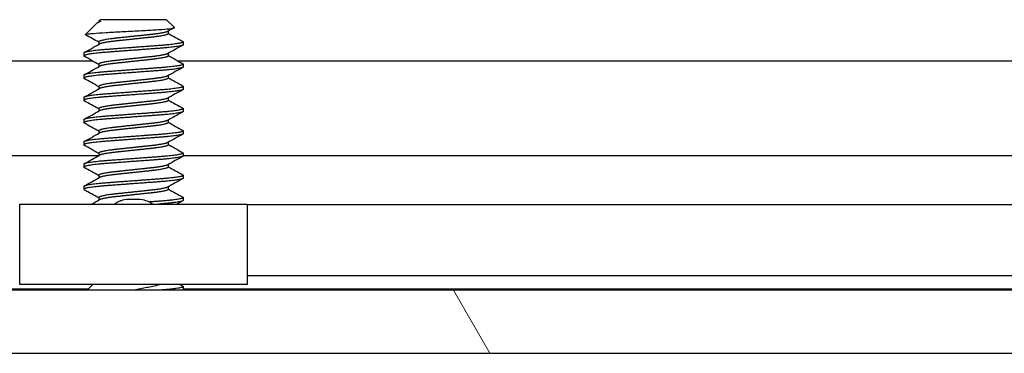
# Model space of a CAD drawing. Header units: millimetres. Extents: x 56 to 1798, y 64 to 1375.
# Tile 20 of 71: x 542 to 570, y 1197 to 1207. Entities that reach past the tile are written whole.
import ezdxf

# ---------------------------------------------------------------- set-up
doc = ezdxf.new("R2010")
doc.units = ezdxf.units.MM
doc.header["$LTSCALE"] = 6.666667
doc.layers.add('Hatch (ANSI)', color=7, linetype='Continuous', lineweight=18)
doc.layers.add('Visible (ANSI)', color=7, linetype='Continuous', lineweight=25)

msp = doc.modelspace()

# ---------------------------------------------------------------- hatches: boundary and pattern name
at = {"layer": 'Hatch (ANSI)'}
h = msp.add_hatch(dxfattribs=at)
h.set_pattern_fill('ANSI31', color=256, scale=169.333333, angle=75, style=0)
h.set_pattern_definition([(120, (0, 0), (-18.33087, -10.58333), [])])
h.paths.add_polyline_path([(637.5598, 1197.4603), (638.779, 1198.8628), (638.779, 1199.2637), (248, 1199.2637), (248, 1198.8628), (249.2192, 1197.4603)])
h.paths.add_polyline_path([(647.1102, 1197.4603), (647.1102, 1199.2637), (642.843, 1199.2637), (642.843, 1198.8628), (644.0622, 1197.4603)])
h.paths.add_polyline_path([(239.6688, 1199.2637), (239.6688, 1197.4603), (242.7168, 1197.4603), (243.936, 1198.8628), (243.936, 1199.2637)])

# ---------------------------------------------------------------- linework, layer by layer
at = {"layer": 'Visible (ANSI)'}
for p, q in [((543.9233, 1206.8652), (543.6182, 1206.5601)), ((543.9757, 1206.9022), (544.0126, 1206.9231)), ((544.0434, 1206.9853), (543.9967, 1206.9386)), ((544.0508, 1206.9386), (543.9967, 1206.9386)), ((543.9967, 1206.9386), (543.9967, 1206.9141)), ((545.9357, 1206.9853), (544.0434, 1206.9853)), ((545.9357, 1206.9853), (546.1566, 1206.7643)), ((545.9824, 1206.6595), (545.9824, 1206.5884)), ((543.9967, 1206.3503), (543.9967, 1206.2791)), ((546.4119, 1206.3503), (546.4119, 1206.2709)), ((543.5671, 1206.0328), (543.5671, 1205.9534)), ((545.9824, 1206.0245), (545.9824, 1205.9534)), ((343.0475, 1205.8128), (543.8084, 1205.8128)), ((546.2475, 1205.8128), (639.6299, 1205.8128)), ((543.9967, 1205.7153), (543.9967, 1205.6441)), ((546.4119, 1205.7153), (546.4119, 1205.6359)), ((543.5671, 1205.3978), (543.5671, 1205.3184)), ((545.9824, 1205.3895), (545.9824, 1205.3184)), ((543.9967, 1205.0803), (543.9967, 1205.0091)), ((546.4119, 1205.0803), (546.4119, 1205.0009)), ((543.5671, 1204.7628), (543.5671, 1204.6834)), ((545.9824, 1204.7545), (545.9824, 1204.6834)), ((543.9967, 1204.4453), (543.9967, 1204.3741)), ((546.4119, 1204.4453), (546.4119, 1204.3659)), ((543.5671, 1204.1278), (543.5671, 1204.0484)), ((545.9824, 1204.1195), (545.9824, 1204.0484)), ((543.9967, 1203.8103), (543.9967, 1203.7391)), ((546.4119, 1203.8103), (546.4119, 1203.7309)), ((543.5671, 1203.4928), (543.5671, 1203.4134)), ((545.9824, 1203.4845), (545.9824, 1203.4134)), ((343.2119, 1203.1062), (543.9967, 1203.1062)), ((543.9967, 1203.1753), (543.9967, 1203.1041)), ((546.4119, 1203.1753), (546.4119, 1203.0959)), ((546.4119, 1203.1062), (639.8182, 1203.1062)), ((543.5671, 1202.8578), (543.5671, 1202.7784)), ((545.9824, 1202.8495), (545.9824, 1202.7784)), ((543.9967, 1202.5403), (543.9967, 1202.4691)), ((546.4119, 1202.5403), (546.4119, 1202.4609)), ((543.5671, 1202.2228), (543.5671, 1202.1434)), ((545.9824, 1202.2145), (545.9824, 1202.1434)), ((543.9967, 1201.9053), (543.9967, 1201.8341)), ((546.4119, 1201.9053), (546.4119, 1201.8259)), ((541.7395, 1199.4203), (541.7395, 1201.7203)), ((541.7395, 1201.7203), (548.2395, 1201.7203)), ((548.2395, 1201.7203), (548.2395, 1199.4203)), ((635.9369, 1201.7023), (548.2395, 1201.7023)), ((635.4237, 1199.6703), (548.2395, 1199.6703)), ((543.6943, 1199.2893), (343.2119, 1199.2893)), ((548.2395, 1199.4203), (541.7395, 1199.4203)), ((543.8253, 1199.4203), (543.6687, 1199.2637)), ((546.4012, 1199.2742), (546.3823, 1199.2637)), ((546.4119, 1199.3653), (546.4119, 1199.2859)), ((639.5158, 1199.2893), (546.4119, 1199.2893)), ((638.779, 1199.2637), (248, 1199.2637)), ((249.2192, 1197.4603), (637.5598, 1197.4603))]:
    msp.add_line(p, q, dxfattribs=at)
msp.add_ellipse((544.9895, 1201.8169), major_axis=(0.343, 0), ratio=0.1068566, start_param=0.4127074, end_param=2.7288852, dxfattribs=at)
for points in [[(544.0508, 1206.9386), (543.9886, 1206.9119), (543.9454, 1206.8873), (543.9233, 1206.8652)], [(546.1526, 1206.7551), (546.0905, 1206.7204), (546.0285, 1206.6855), (545.9665, 1206.6506)], [(545.9824, 1206.5966), (546.1218, 1206.5181), (546.2615, 1206.4399), (546.4012, 1206.3619)], [(543.6216, 1206.5523), (543.6169, 1206.555), (543.6157, 1206.5576), (543.6182, 1206.5601)], [(543.9967, 1206.342), (543.8718, 1206.4124), (543.7467, 1206.4824), (543.6216, 1206.5523)], [(543.5779, 1206.0444), (543.7229, 1206.1254), (543.8679, 1206.2065), (544.0126, 1206.2881)], [(546.4012, 1206.2592), (546.2562, 1206.1782), (546.1112, 1206.0971), (545.9665, 1206.0156)], [(543.9967, 1205.707), (543.8573, 1205.7855), (543.7176, 1205.8637), (543.5779, 1205.9417)], [(545.9824, 1205.9616), (546.1218, 1205.8831), (546.2615, 1205.8049), (546.4012, 1205.7269)], [(543.5779, 1205.4094), (543.7229, 1205.4904), (543.8679, 1205.5715), (544.0126, 1205.6531)], [(546.4012, 1205.6242), (546.2562, 1205.5432), (546.1112, 1205.4621), (545.9665, 1205.3806)], [(543.9967, 1205.072), (543.8573, 1205.1505), (543.7176, 1205.2287), (543.5779, 1205.3067)], [(545.9824, 1205.3266), (546.1218, 1205.2481), (546.2615, 1205.1699), (546.4012, 1205.0919)], [(543.5779, 1204.7744), (543.7229, 1204.8554), (543.8679, 1204.9365), (544.0126, 1205.0181)], [(546.4012, 1204.9892), (546.2562, 1204.9082), (546.1112, 1204.8271), (545.9665, 1204.7456)], [(543.9967, 1204.437), (543.8573, 1204.5155), (543.7176, 1204.5937), (543.5779, 1204.6717)], [(545.9824, 1204.6916), (546.1218, 1204.6131), (546.2615, 1204.5349), (546.4012, 1204.4569)], [(543.5779, 1204.1394), (543.7229, 1204.2204), (543.8679, 1204.3015), (544.0126, 1204.3831)], [(546.4012, 1204.3542), (546.2562, 1204.2732), (546.1112, 1204.1921), (545.9665, 1204.1106)], [(545.9824, 1204.0566), (546.1218, 1203.9781), (546.2615, 1203.8999), (546.4012, 1203.8219)], [(543.9967, 1203.802), (543.8573, 1203.8805), (543.7176, 1203.9587), (543.5779, 1204.0367)], [(543.5779, 1203.5044), (543.7229, 1203.5854), (543.8679, 1203.6665), (544.0126, 1203.7481)], [(546.4012, 1203.7192), (546.2562, 1203.6382), (546.1112, 1203.5571), (545.9665, 1203.4756)], [(543.9967, 1203.167), (543.8573, 1203.2455), (543.7176, 1203.3237), (543.5779, 1203.4017)], [(545.9824, 1203.4216), (546.1218, 1203.3431), (546.2615, 1203.2649), (546.4012, 1203.1869)], [(543.5779, 1202.8694), (543.7229, 1202.9504), (543.8679, 1203.0315), (544.0126, 1203.1131)], [(546.4012, 1203.0842), (546.2562, 1203.0032), (546.1112, 1202.9221), (545.9665, 1202.8406)], [(543.9967, 1202.532), (543.8573, 1202.6105), (543.7176, 1202.6887), (543.5779, 1202.7667)], [(545.9824, 1202.7866), (546.1218, 1202.7081), (546.2615, 1202.6299), (546.4012, 1202.5519)], [(543.5779, 1202.2344), (543.7229, 1202.3154), (543.8679, 1202.3965), (544.0126, 1202.4781)], [(546.4012, 1202.4492), (546.2562, 1202.3682), (546.1112, 1202.2871), (545.9665, 1202.2056)], [(543.9967, 1201.897), (543.8573, 1201.9755), (543.7176, 1202.0537), (543.5779, 1202.1317)], [(545.9824, 1202.1516), (546.1218, 1202.0731), (546.2615, 1201.9949), (546.4012, 1201.9169)], [(543.794, 1201.7203), (543.8669, 1201.7611), (543.9398, 1201.802), (544.0126, 1201.8431)], [(546.4012, 1201.8142), (546.3452, 1201.7829), (546.2891, 1201.7516), (546.2331, 1201.7203)], [(546.3236, 1199.4203), (546.3495, 1199.4058), (546.3753, 1199.3913), (546.4012, 1199.3769)]]:
    msp.add_open_spline(points, degree=3, dxfattribs=at)
for points, weights in [([(544.0508, 1206.9386), (544.0261, 1206.9307), (544.0126, 1206.9231)], [0.941670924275, 0.948650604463, 0.961256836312]), ([(546.4012, 1206.3619), (546.4119, 1206.3559), (546.4119, 1206.3503)], [0.971473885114, 0.983771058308, 1]), ([(543.5671, 1205.9534), (543.5671, 1205.9477), (543.5779, 1205.9417)], [1, 0.983771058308, 0.971473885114]), ([(546.4012, 1205.7269), (546.4119, 1205.7209), (546.4119, 1205.7153)], [0.971473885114, 0.983771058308, 1]), ([(543.5671, 1205.3184), (543.5671, 1205.3127), (543.5779, 1205.3067)], [1, 0.983771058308, 0.971473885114]), ([(546.4012, 1205.0919), (546.4119, 1205.0859), (546.4119, 1205.0803)], [0.971473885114, 0.983771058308, 1]), ([(543.5671, 1204.6834), (543.5671, 1204.6777), (543.5779, 1204.6717)], [1, 0.983771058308, 0.971473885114]), ([(546.4012, 1204.4569), (546.4119, 1204.4509), (546.4119, 1204.4453)], [0.971473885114, 0.983771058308, 1]), ([(543.5671, 1204.0484), (543.5671, 1204.0427), (543.5779, 1204.0367)], [1, 0.983771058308, 0.971473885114]), ([(546.4012, 1203.8219), (546.4119, 1203.8159), (546.4119, 1203.8103)], [0.971473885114, 0.983771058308, 1]), ([(543.5671, 1203.4134), (543.5671, 1203.4077), (543.5779, 1203.4017)], [1, 0.983771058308, 0.971473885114]), ([(546.4012, 1203.1869), (546.4119, 1203.1809), (546.4119, 1203.1753)], [0.971473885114, 0.983771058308, 1]), ([(543.5671, 1202.7784), (543.5671, 1202.7727), (543.5779, 1202.7667)], [1, 0.983771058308, 0.971473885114]), ([(546.4012, 1202.5519), (546.4119, 1202.5459), (546.4119, 1202.5403)], [0.971473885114, 0.983771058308, 1]), ([(543.5671, 1202.1434), (543.5671, 1202.1377), (543.5779, 1202.1317)], [1, 0.983771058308, 0.971473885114]), ([(546.4119, 1201.8259), (546.4119, 1201.7731), (545.7035, 1201.7203)], [1, 0.86632964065, 0.999392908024]), ([(546.4012, 1201.9169), (546.4119, 1201.9109), (546.4119, 1201.9053)], [0.971473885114, 0.983771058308, 1]), ([(546.4119, 1199.3653), (546.4119, 1199.3151), (545.7562, 1199.2637)], [1, 0.872099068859, 0.988403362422]), ([(546.4119, 1199.2859), (546.4119, 1199.2753), (546.3747, 1199.2637)], [1, 0.970058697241, 0.953500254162]), ([(546.4012, 1199.3769), (546.4119, 1199.3709), (546.4119, 1199.3653)], [0.971473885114, 0.983771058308, 1])]:
    msp.add_rational_spline(points, weights, degree=2, dxfattribs=at)
for points, knots in [([(543.6182, 1206.5601), (543.625, 1206.5669), (543.6569, 1206.573), (543.7293, 1206.5838), (543.7831, 1206.5898), (543.9445, 1206.6043), (544.0634, 1206.6128), (544.2695, 1206.6247), (544.3434, 1206.6284), (544.5745, 1206.6403), (544.7401, 1206.6489), (545.0734, 1206.6667), (545.2378, 1206.6756), (545.5121, 1206.6909), (545.6608, 1206.6984), (545.9059, 1206.7165), (545.9919, 1206.7249), (546.0906, 1206.7386), (546.1185, 1206.7438), (546.1588, 1206.7554), (546.1603, 1206.7606), (546.1566, 1206.7643)], [-0.3275077, -0.3275077, -0.3275077, -0.3275077, -0.298679, -0.298679, -0.26513723, -0.26513723, -0.21824944, -0.21824944, -0.19498337, -0.19498337, -0.1484776, -0.1484776, -0.10250817, -0.10250817, -0.06653819, -0.06653819, -0.03897493, -0.03897493, -0.02198565, -0.02198565, -0.000001, -0.000001, -0.000001, -0.000001]), ([(544.4395, 1201.7202), (544.4583, 1201.7346), (544.478, 1201.7479), (544.5257, 1201.7763), (544.5545, 1201.7905), (544.614, 1201.8145), (544.6451, 1201.8242), (544.6754, 1201.8316)], [0.012495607, 0.012495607, 0.012495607, 0.012495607, 0.0195994, 0.0195994, 0.029259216, 0.029259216, 0.039250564, 0.039250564, 0.039250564, 0.039250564]), ([(545.3037, 1201.8316), (545.3469, 1201.8211), (545.3917, 1201.8056), (545.4709, 1201.7673), (545.5066, 1201.7455), (545.5396, 1201.7202)], [0, 0, 0, 0, 0.014245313, 0.014245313, 0.026722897, 0.026722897, 0.026722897, 0.026722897]), ([(545.7467, 1199.4203), (545.739, 1199.4179), (545.7312, 1199.4156), (545.607, 1199.3801), (545.4732, 1199.3549), (545.255, 1199.3108), (545.1297, 1199.287), (544.9999, 1199.2637)], [-0.078849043, -0.078849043, -0.078849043, -0.078849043, -0.076431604, -0.076431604, -0.041316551, -0.041316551, -0.001073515, -0.001073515, -0.001073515, -0.001073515])]:
    msp.add_open_spline(points, degree=3, knots=knots, dxfattribs=at)
for points, weights, knots in [([(545.9665, 1206.6506), (545.8845, 1206.6044), (545.4859, 1206.5619), (545.2556, 1206.5374), (544.9895, 1206.509)], [0.961256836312, 0.889515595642, 1, 0.933012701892, 0.933012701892], [0.064326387, 0.064326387, 0.064326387, 0.072916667, 0.072916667, 0.078125, 0.078125, 0.078125]), ([(545.9824, 1206.5884), (545.9824, 1206.5355), (545.4859, 1206.4825), (545.2556, 1206.458), (544.9895, 1206.4296)], [1, 0.866025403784, 1, 0.933012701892, 0.933012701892], [0.0625, 0.0625, 0.0625, 0.072916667, 0.072916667, 0.078125, 0.078125, 0.078125]), ([(546.4119, 1206.3503), (546.4119, 1206.2973), (545.7007, 1206.2444), (544.9895, 1206.1915), (544.2783, 1206.1386), (543.5671, 1206.0857), (543.5671, 1206.0328)], [1, 0.866025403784, 1, 0.866025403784, 1, 0.866025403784, 1], [0.0625, 0.0625, 0.0625, 0.072916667, 0.072916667, 0.083333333, 0.083333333, 0.09375, 0.09375, 0.09375]), ([(544.9895, 1206.509), (544.7235, 1206.4806), (544.4931, 1206.4561), (543.9967, 1206.4032), (543.9967, 1206.3503)], [0.933012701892, 0.933012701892, 1, 0.866025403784, 1], [0.078125, 0.078125, 0.078125, 0.083333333, 0.083333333, 0.09375, 0.09375, 0.09375]), ([(544.9895, 1206.4296), (544.7235, 1206.4013), (544.4931, 1206.3767), (544.0946, 1206.3342), (544.0126, 1206.2881)], [0.933012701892, 0.933012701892, 1, 0.889515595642, 0.961256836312], [0.078125, 0.078125, 0.078125, 0.083333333, 0.083333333, 0.091923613, 0.091923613, 0.091923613]), ([(546.4119, 1206.2709), (546.4119, 1206.218), (545.7007, 1206.165), (544.9895, 1206.1121), (544.2783, 1206.0592), (543.5671, 1206.0063), (543.5671, 1205.9534)], [1, 0.866025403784, 1, 0.866025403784, 1, 0.866025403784, 1], [0.125, 0.125, 0.125, 0.135416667, 0.135416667, 0.145833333, 0.145833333, 0.15625, 0.15625, 0.15625]), ([(545.9665, 1206.0156), (545.8845, 1205.9694), (545.4859, 1205.9269), (545.2556, 1205.9024), (544.9895, 1205.874)], [0.961256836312, 0.889515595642, 1, 0.933012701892, 0.933012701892], [0.126826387, 0.126826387, 0.126826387, 0.135416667, 0.135416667, 0.140625, 0.140625, 0.140625]), ([(544.9895, 1205.874), (544.7235, 1205.8456), (544.4931, 1205.8211), (543.9967, 1205.7682), (543.9967, 1205.7153)], [0.933012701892, 0.933012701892, 1, 0.866025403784, 1], [0.140625, 0.140625, 0.140625, 0.145833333, 0.145833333, 0.15625, 0.15625, 0.15625]), ([(544.9895, 1205.7946), (544.7235, 1205.7663), (544.4931, 1205.7417), (544.0946, 1205.6992), (544.0126, 1205.6531)], [0.933012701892, 0.933012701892, 1, 0.889515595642, 0.961256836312], [0.140625, 0.140625, 0.140625, 0.145833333, 0.145833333, 0.154423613, 0.154423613, 0.154423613]), ([(545.9824, 1205.9534), (545.9824, 1205.9005), (545.4859, 1205.8475), (545.2556, 1205.823), (544.9895, 1205.7946)], [1, 0.866025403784, 1, 0.933012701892, 0.933012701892], [0.125, 0.125, 0.125, 0.135416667, 0.135416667, 0.140625, 0.140625, 0.140625]), ([(546.4119, 1205.7153), (546.4119, 1205.6623), (545.7007, 1205.6094), (544.9895, 1205.5565), (544.2783, 1205.5036), (543.5671, 1205.4507), (543.5671, 1205.3978)], [1, 0.866025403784, 1, 0.866025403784, 1, 0.866025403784, 1], [0.125, 0.125, 0.125, 0.135416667, 0.135416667, 0.145833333, 0.145833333, 0.15625, 0.15625, 0.15625]), ([(546.4119, 1205.6359), (546.4119, 1205.583), (545.7007, 1205.53), (544.9895, 1205.4771), (544.2783, 1205.4242), (543.5671, 1205.3713), (543.5671, 1205.3184)], [1, 0.866025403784, 1, 0.866025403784, 1, 0.866025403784, 1], [0.1875, 0.1875, 0.1875, 0.197916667, 0.197916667, 0.208333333, 0.208333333, 0.21875, 0.21875, 0.21875]), ([(544.9895, 1205.239), (544.7235, 1205.2106), (544.4931, 1205.1861), (543.9967, 1205.1332), (543.9967, 1205.0803)], [0.933012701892, 0.933012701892, 1, 0.866025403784, 1], [0.203125, 0.203125, 0.203125, 0.208333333, 0.208333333, 0.21875, 0.21875, 0.21875]), ([(545.9665, 1205.3806), (545.8845, 1205.3344), (545.4859, 1205.2919), (545.2556, 1205.2674), (544.9895, 1205.239)], [0.961256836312, 0.889515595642, 1, 0.933012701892, 0.933012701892], [0.189326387, 0.189326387, 0.189326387, 0.197916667, 0.197916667, 0.203125, 0.203125, 0.203125]), ([(545.9824, 1205.3184), (545.9824, 1205.2655), (545.4859, 1205.2125), (545.2556, 1205.188), (544.9895, 1205.1596)], [1, 0.866025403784, 1, 0.933012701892, 0.933012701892], [0.1875, 0.1875, 0.1875, 0.197916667, 0.197916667, 0.203125, 0.203125, 0.203125]), ([(546.4119, 1205.0803), (546.4119, 1205.0273), (545.7007, 1204.9744), (544.9895, 1204.9215), (544.2783, 1204.8686), (543.5671, 1204.8157), (543.5671, 1204.7628)], [1, 0.866025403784, 1, 0.866025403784, 1, 0.866025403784, 1], [0.1875, 0.1875, 0.1875, 0.197916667, 0.197916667, 0.208333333, 0.208333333, 0.21875, 0.21875, 0.21875]), ([(546.4119, 1205.0009), (546.4119, 1204.948), (545.7007, 1204.895), (544.9895, 1204.8421), (544.2783, 1204.7892), (543.5671, 1204.7363), (543.5671, 1204.6834)], [1, 0.866025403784, 1, 0.866025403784, 1, 0.866025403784, 1], [0.25, 0.25, 0.25, 0.260416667, 0.260416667, 0.270833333, 0.270833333, 0.28125, 0.28125, 0.28125]), ([(544.9895, 1205.1596), (544.7235, 1205.1313), (544.4931, 1205.1067), (544.0946, 1205.0642), (544.0126, 1205.0181)], [0.933012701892, 0.933012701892, 1, 0.889515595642, 0.961256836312], [0.203125, 0.203125, 0.203125, 0.208333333, 0.208333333, 0.216923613, 0.216923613, 0.216923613]), ([(545.9665, 1204.7456), (545.8845, 1204.6994), (545.4859, 1204.6569), (545.2556, 1204.6324), (544.9895, 1204.604)], [0.961256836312, 0.889515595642, 1, 0.933012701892, 0.933012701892], [0.251826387, 0.251826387, 0.251826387, 0.260416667, 0.260416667, 0.265625, 0.265625, 0.265625]), ([(545.9824, 1204.6834), (545.9824, 1204.6305), (545.4859, 1204.5775), (545.2556, 1204.553), (544.9895, 1204.5246)], [1, 0.866025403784, 1, 0.933012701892, 0.933012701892], [0.25, 0.25, 0.25, 0.260416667, 0.260416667, 0.265625, 0.265625, 0.265625]), ([(546.4119, 1204.4453), (546.4119, 1204.3923), (545.7007, 1204.3394), (544.9895, 1204.2865), (544.2783, 1204.2336), (543.5671, 1204.1807), (543.5671, 1204.1278)], [1, 0.866025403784, 1, 0.866025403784, 1, 0.866025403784, 1], [0.25, 0.25, 0.25, 0.260416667, 0.260416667, 0.270833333, 0.270833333, 0.28125, 0.28125, 0.28125]), ([(546.4119, 1204.3659), (546.4119, 1204.313), (545.7007, 1204.26), (544.9895, 1204.2071), (544.2783, 1204.1542), (543.5671, 1204.1013), (543.5671, 1204.0484)], [1, 0.866025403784, 1, 0.866025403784, 1, 0.866025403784, 1], [0.3125, 0.3125, 0.3125, 0.322916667, 0.322916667, 0.333333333, 0.333333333, 0.34375, 0.34375, 0.34375]), ([(544.9895, 1204.604), (544.7235, 1204.5756), (544.4931, 1204.5511), (543.9967, 1204.4982), (543.9967, 1204.4453)], [0.933012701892, 0.933012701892, 1, 0.866025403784, 1], [0.265625, 0.265625, 0.265625, 0.270833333, 0.270833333, 0.28125, 0.28125, 0.28125]), ([(544.9895, 1204.5246), (544.7235, 1204.4963), (544.4931, 1204.4717), (544.0946, 1204.4292), (544.0126, 1204.3831)], [0.933012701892, 0.933012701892, 1, 0.889515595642, 0.961256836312], [0.265625, 0.265625, 0.265625, 0.270833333, 0.270833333, 0.279423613, 0.279423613, 0.279423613]), ([(545.9665, 1204.1106), (545.8845, 1204.0644), (545.4859, 1204.0219), (545.2556, 1203.9974), (544.9895, 1203.969)], [0.961256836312, 0.889515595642, 1, 0.933012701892, 0.933012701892], [0.314326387, 0.314326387, 0.314326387, 0.322916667, 0.322916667, 0.328125, 0.328125, 0.328125]), ([(545.9824, 1204.0484), (545.9824, 1203.9955), (545.4859, 1203.9425), (545.2556, 1203.918), (544.9895, 1203.8896)], [1, 0.866025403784, 1, 0.933012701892, 0.933012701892], [0.3125, 0.3125, 0.3125, 0.322916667, 0.322916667, 0.328125, 0.328125, 0.328125]), ([(546.4119, 1203.8103), (546.4119, 1203.7573), (545.7007, 1203.7044), (544.9895, 1203.6515), (544.2783, 1203.5986), (543.5671, 1203.5457), (543.5671, 1203.4928)], [1, 0.866025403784, 1, 0.866025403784, 1, 0.866025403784, 1], [0.3125, 0.3125, 0.3125, 0.322916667, 0.322916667, 0.333333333, 0.333333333, 0.34375, 0.34375, 0.34375]), ([(544.9895, 1203.969), (544.7235, 1203.9406), (544.4931, 1203.9161), (543.9967, 1203.8632), (543.9967, 1203.8103)], [0.933012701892, 0.933012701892, 1, 0.866025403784, 1], [0.328125, 0.328125, 0.328125, 0.333333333, 0.333333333, 0.34375, 0.34375, 0.34375]), ([(544.9895, 1203.8896), (544.7235, 1203.8613), (544.4931, 1203.8367), (544.0946, 1203.7942), (544.0126, 1203.7481)], [0.933012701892, 0.933012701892, 1, 0.889515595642, 0.961256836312], [0.328125, 0.328125, 0.328125, 0.333333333, 0.333333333, 0.341923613, 0.341923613, 0.341923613]), ([(546.4119, 1203.7309), (546.4119, 1203.678), (545.7007, 1203.625), (544.9895, 1203.5721), (544.2783, 1203.5192), (543.5671, 1203.4663), (543.5671, 1203.4134)], [1, 0.866025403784, 1, 0.866025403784, 1, 0.866025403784, 1], [0.375, 0.375, 0.375, 0.385416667, 0.385416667, 0.395833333, 0.395833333, 0.40625, 0.40625, 0.40625]), ([(544.9895, 1203.334), (544.7235, 1203.3056), (544.4931, 1203.2811), (543.9967, 1203.2282), (543.9967, 1203.1753)], [0.933012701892, 0.933012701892, 1, 0.866025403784, 1], [0.390625, 0.390625, 0.390625, 0.395833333, 0.395833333, 0.40625, 0.40625, 0.40625]), ([(544.9895, 1203.2546), (544.7235, 1203.2263), (544.4931, 1203.2017), (544.0946, 1203.1592), (544.0126, 1203.1131)], [0.933012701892, 0.933012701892, 1, 0.889515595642, 0.961256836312], [0.390625, 0.390625, 0.390625, 0.395833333, 0.395833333, 0.404423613, 0.404423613, 0.404423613]), ([(545.9665, 1203.4756), (545.8845, 1203.4294), (545.4859, 1203.3869), (545.2556, 1203.3624), (544.9895, 1203.334)], [0.961256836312, 0.889515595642, 1, 0.933012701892, 0.933012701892], [0.376826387, 0.376826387, 0.376826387, 0.385416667, 0.385416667, 0.390625, 0.390625, 0.390625]), ([(545.9824, 1203.4134), (545.9824, 1203.3605), (545.4859, 1203.3075), (545.2556, 1203.283), (544.9895, 1203.2546)], [1, 0.866025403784, 1, 0.933012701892, 0.933012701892], [0.375, 0.375, 0.375, 0.385416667, 0.385416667, 0.390625, 0.390625, 0.390625]), ([(546.4119, 1203.1753), (546.4119, 1203.1223), (545.7007, 1203.0694), (544.9895, 1203.0165), (544.2783, 1202.9636), (543.5671, 1202.9107), (543.5671, 1202.8578)], [1, 0.866025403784, 1, 0.866025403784, 1, 0.866025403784, 1], [0.375, 0.375, 0.375, 0.385416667, 0.385416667, 0.395833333, 0.395833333, 0.40625, 0.40625, 0.40625]), ([(546.4119, 1203.0959), (546.4119, 1203.043), (545.7007, 1202.99), (544.9895, 1202.9371), (544.2783, 1202.8842), (543.5671, 1202.8313), (543.5671, 1202.7784)], [1, 0.866025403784, 1, 0.866025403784, 1, 0.866025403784, 1], [0.4375, 0.4375, 0.4375, 0.447916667, 0.447916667, 0.458333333, 0.458333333, 0.46875, 0.46875, 0.46875]), ([(544.9895, 1202.699), (544.7235, 1202.6706), (544.4931, 1202.6461), (543.9967, 1202.5932), (543.9967, 1202.5403)], [0.933012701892, 0.933012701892, 1, 0.866025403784, 1], [0.453125, 0.453125, 0.453125, 0.458333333, 0.458333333, 0.46875, 0.46875, 0.46875]), ([(545.9665, 1202.8406), (545.8845, 1202.7944), (545.4859, 1202.7519), (545.2556, 1202.7274), (544.9895, 1202.699)], [0.961256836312, 0.889515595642, 1, 0.933012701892, 0.933012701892], [0.439326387, 0.439326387, 0.439326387, 0.447916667, 0.447916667, 0.453125, 0.453125, 0.453125]), ([(545.9824, 1202.7784), (545.9824, 1202.7255), (545.4859, 1202.6725), (545.2556, 1202.648), (544.9895, 1202.6196)], [1, 0.866025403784, 1, 0.933012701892, 0.933012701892], [0.4375, 0.4375, 0.4375, 0.447916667, 0.447916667, 0.453125, 0.453125, 0.453125]), ([(546.4119, 1202.5403), (546.4119, 1202.4873), (545.7007, 1202.4344), (544.9895, 1202.3815), (544.2783, 1202.3286), (543.5671, 1202.2757), (543.5671, 1202.2228)], [1, 0.866025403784, 1, 0.866025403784, 1, 0.866025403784, 1], [0.4375, 0.4375, 0.4375, 0.447916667, 0.447916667, 0.458333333, 0.458333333, 0.46875, 0.46875, 0.46875]), ([(546.4119, 1202.4609), (546.4119, 1202.408), (545.7007, 1202.355), (544.9895, 1202.3021), (544.2783, 1202.2492), (543.5671, 1202.1963), (543.5671, 1202.1434)], [1, 0.866025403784, 1, 0.866025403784, 1, 0.866025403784, 1], [0.5, 0.5, 0.5, 0.510416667, 0.510416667, 0.520833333, 0.520833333, 0.53125, 0.53125, 0.53125]), ([(544.9895, 1202.6196), (544.7235, 1202.5913), (544.4931, 1202.5667), (544.0946, 1202.5242), (544.0126, 1202.4781)], [0.933012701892, 0.933012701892, 1, 0.889515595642, 0.961256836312], [0.453125, 0.453125, 0.453125, 0.458333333, 0.458333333, 0.466923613, 0.466923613, 0.466923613]), ([(545.9665, 1202.2056), (545.8845, 1202.1594), (545.4859, 1202.1169), (545.2556, 1202.0924), (544.9895, 1202.064)], [0.961256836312, 0.889515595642, 1, 0.933012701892, 0.933012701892], [0.501826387, 0.501826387, 0.501826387, 0.510416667, 0.510416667, 0.515625, 0.515625, 0.515625]), ([(545.9824, 1202.1434), (545.9824, 1202.0905), (545.4859, 1202.0375), (545.2556, 1202.013), (544.9895, 1201.9846)], [1, 0.866025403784, 1, 0.933012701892, 0.933012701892], [0.5, 0.5, 0.5, 0.510416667, 0.510416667, 0.515625, 0.515625, 0.515625]), ([(544.9895, 1202.064), (544.7235, 1202.0356), (544.4931, 1202.0111), (543.9967, 1201.9582), (543.9967, 1201.9053)], [0.933012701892, 0.933012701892, 1, 0.866025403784, 1], [0.515625, 0.515625, 0.515625, 0.520833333, 0.520833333, 0.53125, 0.53125, 0.53125]), ([(544.9895, 1201.9846), (544.7235, 1201.9563), (544.4931, 1201.9317), (544.0946, 1201.8892), (544.0126, 1201.8431)], [0.933012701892, 0.933012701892, 1, 0.889515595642, 0.961256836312], [0.515625, 0.515625, 0.515625, 0.520833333, 0.520833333, 0.529423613, 0.529423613, 0.529423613]), ([(546.4119, 1201.9053), (546.4119, 1201.8523), (545.7007, 1201.7994), (545.5781, 1201.7903), (545.4438, 1201.7803)], [1, 0.866025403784, 1, 0.974007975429, 0.958101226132], [0.5, 0.5, 0.5, 0.510416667, 0.510416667, 0.512437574, 0.512437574, 0.512437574])]:
    msp.add_rational_spline(points, weights, degree=2, knots=knots, dxfattribs=at)

doc.saveas('drawing.dxf')
